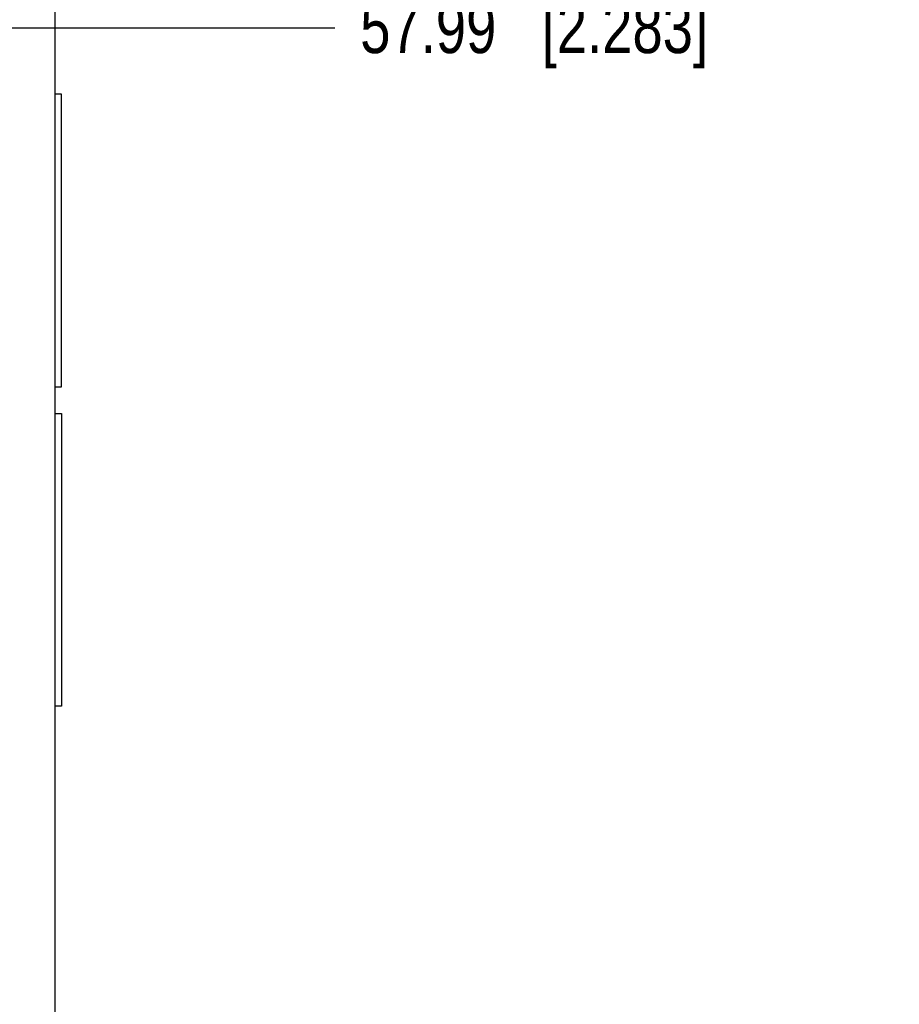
# Model space of a CAD drawing. Header units: inches. Extents: x 0 to 34, y 0 to 22.
# Tile 25 of 43: x 24.9 to 27.1, y 6.9 to 9.3. Entities that reach past the tile are written whole.
import ezdxf

# ---------------------------------------------------------------- set-up
doc = ezdxf.new("R2010")
doc.units = ezdxf.units.IN
doc.header["$LTSCALE"] = 1.87
doc.header["$MEASUREMENT"] = 0
doc.layers.get('0').update_dxf_attribs({"linetype": 'CONTINUOUS'})
doc.layers.add('DATUMCURVES', color=7, linetype='CONTINUOUS')
doc.layers.add('DIMENSIONS', color=7, linetype='CONTINUOUS')
doc.styles.get("Standard").update_dxf_attribs({"font": 'txt', "width": 0.8})
doc.dimstyles.new('DIMSTYLE_1', dxfattribs={"dimtxt": 0.125, "dimasz": 0.18, "dimexe": 0.125, "dimexo": 0.0625, "dimgap": 0.03125, "dimtad": 0, "dimtih": 1, "dimtoh": 1, "dimlfac": 0.5, "dimzin": 0, "dimdsep": 46, "dimtxsty": 'STANDARD', "dimblk": '_FILLED', "dimblk1": '_FILLED', "dimblk2": '_FILLED', "dimcen": 0.09, "dimazin": 0, "dimtp": 0.01, "dimtm": 0.01, "dimtfac": 1, "dimtofl": 0, "dimtmove": 0, "dimatfit": 3, "dimldrblk": '_FILLED', "dimfxl": 1, "dimtolj": 1, "dimtzin": 0, "dimarcsym": 0})

# ---------------------------------------------------------------- blocks, each defined once
blk = doc.blocks.new('*D38')
at = {"layer": 'DIMENSIONS', "color": 2, "linetype": 'CONTINUOUS'}
blk.add_line((23.881, 9.3232), (25.6655, 9.3232), dxfattribs=at)
at = {"layer": 'DIMENSIONS', "color": 2, "linetype": 'CONTINUOUS', "insert": (25.728, 9.3857), "char_height": 0.125, "width": 1.325, "attachment_point": 1, "line_spacing_factor": 0.9}
blk.add_mtext('57.99{\\ftxt.shx;\\W1.000000;\\H0.125000; }[2.283]', dxfattribs=at)
blk = doc.blocks.new('_FILLED')
at = {"color": 0, "linetype": 'BYBLOCK'}
blk.add_solid([(0, 0), (-1, 0.174), (-1, -0.174)], dxfattribs=at)
blk = doc.blocks.new('*D39')
at = {"layer": 'DIMENSIONS', "color": 2, "linetype": 'CONTINUOUS'}
for p, q in [((25.2484, 9.4236), (25.3519, 9.5537)), ((25.3519, 9.5537), (25.6655, 9.5537)), ((23.9204, 9.4236), (25.2484, 9.4236))]:
    blk.add_line(p, q, dxfattribs=at)
at = {"layer": 'DIMENSIONS', "color": 2, "linetype": 'CONTINUOUS', "insert": (25.728, 9.6162), "char_height": 0.125, "width": 1.325, "attachment_point": 1, "line_spacing_factor": 0.9}
blk.add_mtext('59.26{\\ftxt.shx;\\W1.000000;\\H0.125000; }[2.333]', dxfattribs=at)
blk = doc.blocks.new('*D40')
at = {"layer": 'DIMENSIONS', "color": 2, "linetype": 'CONTINUOUS'}
blk.add_line((23.9204, 11.3527), (25.6655, 11.3527), dxfattribs=at)
at = {"layer": 'DIMENSIONS', "color": 2, "linetype": 'CONTINUOUS', "insert": (25.728, 11.4152), "char_height": 0.125, "width": 1.325, "attachment_point": 1, "line_spacing_factor": 0.9}
blk.add_mtext('83.76{\\ftxt.shx;\\W1.000000;\\H0.125000; }[3.298]', dxfattribs=at)

msp = doc.modelspace()

# ---------------------------------------------------------------- linework, layer by layer
at = {"color": 3, "linetype": 'CONTINUOUS'}
msp.add_line((24.978, 12.6992), (24.978, 4.8362), dxfattribs=at)
at = {"layer": 'DATUMCURVES', "color": 4, "linetype": 'CONTINUOUS'}
for p, q in [((24.9937, 9.16), (24.978, 9.16)), ((24.9937, 8.44), (24.9937, 9.16)), ((24.978, 8.44), (24.9937, 8.44)), ((24.978, 8.3746), (24.9937, 8.3746)), ((24.9937, 8.3746), (24.9937, 7.6546)), ((24.9937, 7.6546), (24.978, 7.6546))]:
    msp.add_line(p, q, dxfattribs=at)

# ---------------------------------------------------------------- dimensions: what is measured, and where the dimension line sits
at = {"layer": 'DIMENSIONS', "color": 2, "linetype": 'CONTINUOUS'}
for feature_location, offset, origin, picture, middle in [((23.9204, 11.3527), (1.7451, 0), (23.8579, 4.7574), '*D40', (26.3905, 11.3527)), ((23.9204, 9.4236), (1.7451, 0.1301), (23.8579, 4.7574), '*D39', (26.3905, 9.5537)), ((23.881, 9.3232), (1.7844, 0), (23.8185, 4.7574), '*D38', (26.3905, 9.3232))]:
    dim = msp.add_ordinate_dim(feature_location=feature_location, offset=offset, dtype=0, origin=origin, dimstyle='DIMSTYLE_1', dxfattribs=at)
    dim.commit()
    dim.dimension.update_dxf_attribs({"geometry": picture, "text_midpoint": middle})

doc.saveas('drawing.dxf')
